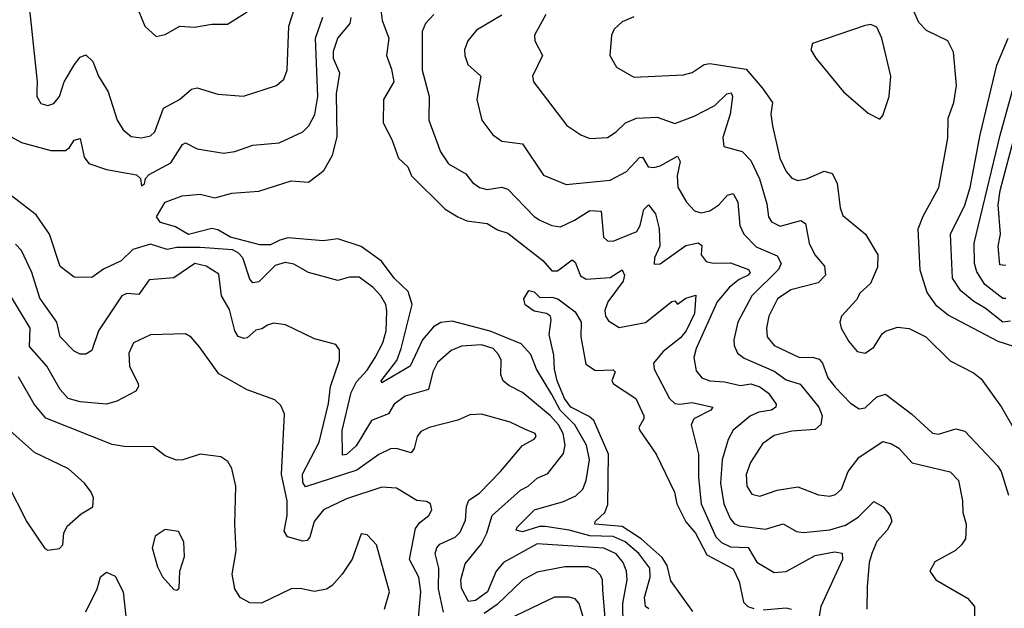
# Model space of a CAD drawing. Extents: x 1443846 to 1577407, y 839182 to 927291.
# Tile 63 of 256: x 1490289 to 1493650, y 860228 to 862238. Entities that reach past the tile are written whole.
import ezdxf

# ---------------------------------------------------------------- set-up
doc = ezdxf.new("R2010")
doc.units = 0

msp = doc.modelspace()

# ---------------------------------------------------------------- linework, layer by layer
at = {"layer": '0CON20XD'}
for points in [[(1490321.8, 862271.8), (1490348.5, 862025), (1490346.8, 861993.2), (1490347.1, 861975), (1490361.1, 861951.1), (1490385, 861944.4), (1490405, 861951.4), (1490424.4, 861975), (1490440.8, 862025), (1490475.4, 862085), (1490495, 862109.1), (1490515, 862117.5), (1490538.8, 862095), (1490557.7, 862045), (1490591, 861991), (1490621.8, 861895), (1490641.9, 861861.9), (1490669.3, 861839.3), (1490705, 861834.4), (1490735, 861841.1), (1490750, 861855), (1490779.5, 861935), (1490834.5, 861965), (1490875, 862000), (1490895, 862004.5), (1490965, 861983.5), (1491053, 861977), (1491165, 862013.1), (1491190.6, 862035), (1491201.5, 862065), (1491207.4, 862215), (1491235.7, 862304.3)], [(1491519.1, 862289.1), (1491526.7, 862235), (1491549.1, 862175), (1491541.4, 862115), (1491558.3, 862068.3), (1491565.8, 862025), (1491530.8, 861965), (1491530, 861885), (1491559.1, 861829.1), (1491581.5, 861765), (1491613.8, 861735), (1491626.7, 861705), (1491741.2, 861591.2), (1491784.7, 861564.7), (1491815, 861551.1), (1491885, 861542.4), (1491920, 861520), (1491955, 861509.2), (1492074.4, 861415), (1492105, 861380.5), (1492125, 861380.8), (1492175, 861418.1), (1492185, 861410), (1492203, 861363), (1492222.3, 861352.3), (1492305, 861357.6), (1492345, 861383.8), (1492353.9, 861365), (1492349.2, 861345), (1492296.1, 861275), (1492286.2, 861245), (1492289.1, 861225), (1492299.1, 861209.1), (1492335, 861186.7), (1492425, 861203.6), (1492515, 861275.8), (1492525, 861277.5), (1492535, 861266.7), (1492562.9, 861287.1), (1492597.3, 861297.3), (1492592.7, 861235), (1492563.8, 861175), (1492545, 861151), (1492486, 861105), (1492452.8, 861065), (1492454.6, 861045), (1492506.8, 860945), (1492525, 860927.2), (1492542.5, 860925)], [(1493765, 861096.2), (1493629.4, 861139.4), (1493458.5, 861228.5), (1493419.4, 861259.4), (1493386.7, 861306.7), (1493362.7, 861382.7), (1493356.4, 861523.6), (1493372.7, 861567.3), (1493426.5, 861665), (1493457.1, 861832.9), (1493458.7, 861901.3), (1493477.7, 861955), (1493486.7, 862013.3), (1493477, 862127), (1493457.5, 862165), (1493385, 862200.8), (1493358.1, 862228.1), (1493327.4, 862297.4)], [(1490247.3, 861845), (1490295, 861818.3), (1490395, 861790.5), (1490445, 861790.5), (1490459.1, 861800.9), (1490475, 861826.5), (1490495, 861832), (1490508.3, 861768.3), (1490525, 861747.1), (1490585, 861726.7), (1490687.6, 861707.6), (1490701.2, 861695), (1490705, 861670), (1490715, 861677.5), (1490718, 861695), (1490730.6, 861709.4), (1490805, 861748.5), (1490845, 861811.1), (1490855, 861816.9), (1490895, 861797.1), (1490985, 861781.8), (1491022.7, 861787.3), (1491085, 861809.6), (1491175, 861817.1), (1491255.6, 861855), (1491275.4, 861875), (1491296.6, 861913.4), (1491306.7, 861975), (1491299, 862175), (1491323.4, 862246.6)], [(1490696, 862265), (1490716, 862215), (1490755, 862180), (1490785, 862187.5), (1490835, 862215.6), (1490885, 862211.8), (1490945, 862222.2), (1490998, 862222), (1491065, 862264.3)], [(1492436.6, 860226.6), (1492424.8, 860234.8), (1492421.5, 860265), (1492441.5, 860335), (1492439.5, 860365), (1492402.2, 860415), (1492355.9, 860455), (1492315, 860473.2), (1492235, 860476), (1492165.1, 860495.1), (1492083, 860507), (1492062.9, 860507.1), (1492005, 860489.1), (1491984, 860495), (1491987.1, 860505), (1492046.5, 860565), (1492145, 860592.6), (1492187.9, 860612.1), (1492210.9, 860635), (1492222.5, 860665), (1492234.5, 860735), (1492223.9, 860785), (1492184, 860855), (1492133.5, 860905), (1492105, 860958.5), (1492053, 861045), (1492033.6, 861095), (1492000.8, 861130.8), (1491895, 861173.9), (1491765, 861208.6), (1491726.6, 861203.4), (1491701.2, 861188.8), (1491663.6, 861145), (1491621.4, 861055), (1491525, 860998), (1491522.7, 861005), (1491576.2, 861073.8), (1491590.7, 861115), (1491628.1, 861265), (1491615, 861309.4), (1491566.7, 861355), (1491523.7, 861413.7), (1491455, 861463.3), (1491375, 861489.2), (1491325, 861482.4), (1491205, 861493.2), (1491177.2, 861485), (1491145, 861468.9), (1491108.7, 861468.7), (1491008.5, 861495), (1490965, 861520.2), (1490945, 861525.3), (1490864.8, 861504.8), (1490820.8, 861530.8), (1490770, 861545), (1490756.1, 861565), (1490785.7, 861615), (1490843.9, 861636.1), (1490905, 861641.9), (1490955, 861630), (1491012.5, 861645), (1491105, 861652.7), (1491215, 861687.2), (1491275, 861683.3), (1491327, 861723), (1491356.5, 861775), (1491372.2, 861837.8), (1491370.2, 861985), (1491381.2, 862055), (1491360.2, 862105), (1491359.5, 862130.5), (1491375, 862174.1), (1491417.3, 862225), (1491420, 862245)], [(1491702.5, 862255), (1491673.6, 862225), (1491662.3, 862197.7), (1491663.2, 862065), (1491686.2, 861975), (1491685.4, 861895), (1491725, 861786), (1491752.5, 861745), (1491811.6, 861711.6), (1491835, 861681.8), (1491858.6, 861665), (1491885, 861657.5), (1491935, 861665.3), (1491955, 861658.8), (1492045, 861565.4), (1492065, 861552.8), (1492105, 861534.6), (1492135, 861530), (1492183.3, 861553.3), (1492235, 861586.6), (1492273.5, 861583.5), (1492281.8, 861495), (1492295, 861482.5), (1492315, 861482), (1492395.3, 861515), (1492407.5, 861535), (1492420, 861590), (1492435, 861605.3), (1492459.3, 861575), (1492472.3, 861525), (1492474.2, 861465), (1492455.6, 861425), (1492455, 861403.3), (1492475, 861404.3), (1492563.3, 861466.7), (1492605, 861475.7), (1492617.3, 861467.3), (1492615.4, 861435), (1492632.6, 861412.6), (1492656.3, 861406.3), (1492715, 861407.5), (1492777.3, 861385), (1492782.9, 861375), (1492776.1, 861365), (1492745, 861351), (1492711.6, 861325), (1492670.2, 861275), (1492598.2, 861115), (1492590, 861085), (1492598.5, 861038.5), (1492618.1, 861015), (1492644.3, 861004.3), (1492695, 861001.5), (1492749.4, 860989.4), (1492785, 860994.3), (1492815, 860984.3), (1492845, 860962.8), (1492871.1, 860925), (1492869.6, 860915), (1492855.8, 860905), (1492811.9, 860898.1), (1492783.9, 860885), (1492724, 860836), (1492707.1, 860805), (1492686.9, 860735), (1492681.5, 860655), (1492692.3, 860585), (1492713.8, 860535), (1492728.3, 860518.3), (1492745, 860510.2), (1492835, 860498.6), (1492895, 860516.9), (1492940.8, 860490.8), (1492965, 860487.2), (1493055, 860496.7), (1493107.7, 860512.3), (1493151, 860539), (1493205, 860592.5), (1493237.1, 860575), (1493260.8, 860545), (1493266, 860525), (1493250.8, 860495), (1493215, 860456.5), (1493198, 860415), (1493189.3, 860385), (1493181.7, 860301.7), (1493180.8, 860225)], [(1491935, 862252.8), (1491848, 862202), (1491818.8, 862165), (1491807.7, 862135), (1491807.9, 862115), (1491819.1, 862085), (1491863.3, 862045), (1491849.3, 861965), (1491866.4, 861895), (1491904, 861844), (1491935, 861822.7), (1492005, 861813.6), (1492077.3, 861707.3), (1492154.7, 861674.7), (1492305, 861689.7), (1492360.3, 861719.7), (1492405, 861766.7), (1492415, 861768.1), (1492434.2, 861735), (1492453.1, 861733.1), (1492475, 861738.6), (1492535, 861771.5), (1492543.6, 861753.6), (1492533, 861705), (1492535.3, 861665.3), (1492565, 861614.3), (1492592.5, 861585), (1492615, 861577.7), (1492645, 861584.7), (1492675.4, 861605), (1492705, 861638.2), (1492725, 861644.5), (1492740, 861615), (1492747.4, 861535), (1492760.4, 861505), (1492802.5, 861462.5), (1492875, 861430.9), (1492888.6, 861405), (1492879.2, 861385), (1492788.4, 861295), (1492740.8, 861205), (1492726.5, 861145), (1492728, 861125), (1492739.5, 861099.5), (1492762.3, 861082.3), (1492865, 861038), (1492905, 861008.1), (1492953.7, 860993.7), (1493017.4, 860915), (1493028.8, 860885), (1493023.9, 860856.1), (1493005, 860838.8), (1492925, 860832.6), (1492865, 860817.9), (1492825, 860789.2), (1492784, 860726), (1492768.8, 860685), (1492770.7, 860645), (1492788.1, 860618.1), (1492815, 860611.6), (1492875, 860631.3), (1492945, 860642.8), (1493015.3, 860615.3), (1493055, 860611.6), (1493073.6, 860616.4), (1493093.8, 860635), (1493117.5, 860695), (1493155, 860744.5), (1493235, 860797.7), (1493265, 860790), (1493290.5, 860775), (1493335.7, 860725), (1493407.6, 860707.6), (1493465, 860694.5), (1493493.3, 860665), (1493507.7, 860595), (1493508.5, 860555), (1493519.6, 860515), (1493518.8, 860485), (1493517.3, 860465), (1493504.4, 860445), (1493483.9, 860426.1), (1493412.9, 860387.1), (1493395.7, 860355), (1493416.9, 860325), (1493525, 860262.5), (1493548.8, 860235), (1493549.4, 860065)], [(1492085, 862255.6), (1492046.7, 862185), (1492047.1, 862165), (1492073.1, 862115), (1492040, 862045), (1492042.5, 862025), (1492156.7, 861876.7), (1492204.7, 861844.7), (1492235, 861832.5), (1492295, 861835.5), (1492325, 861854.5), (1492356.5, 861885), (1492395, 861901.4), (1492465, 861905.3), (1492525, 861883.2), (1492591.3, 861908.7), (1492662.1, 861945), (1492703.2, 861985), (1492718, 861988), (1492721.7, 861975), (1492714.5, 861915.5), (1492688.8, 861835), (1492693.1, 861805), (1492755, 861787.7), (1492785, 861757.3), (1492814.8, 861694.8), (1492838.9, 861608.9), (1492844.7, 861565), (1492855, 861547.3), (1492885, 861532.7), (1492955, 861552.5), (1492971.3, 861541.3), (1492984.1, 861475), (1493003.8, 861435), (1493036.3, 861396.3), (1493039.6, 861365), (1493015, 861339.7), (1492921.4, 861315), (1492876.1, 861285), (1492845.7, 861225), (1492838.6, 861185), (1492840.4, 861155), (1492864.4, 861125), (1492950.8, 861085), (1492995, 861085.2), (1493018.2, 861078.2), (1493029.8, 861065), (1493047.9, 861015), (1493073, 860983), (1493125, 860928.2), (1493155, 860909.1), (1493175, 860912.1), (1493215, 860950.5), (1493245, 860958.8), (1493335, 860890.6), (1493405, 860825.6), (1493425, 860822.5), (1493485, 860840.4), (1493515, 860832.9), (1493627.3, 860715), (1493639.1, 860695), (1493664.4, 860615)], [(1492385, 862247.8), (1492345, 862230), (1492318.6, 862205), (1492308.6, 862185), (1492303.3, 862115), (1492325.9, 862075.9), (1492385, 862040.9), (1492555, 862049.4), (1492585, 862057.8), (1492625, 862084.4), (1492645, 862088.5), (1492768.9, 862068.9), (1492823.6, 862005), (1492858.5, 861955), (1492852.9, 861915), (1492859.1, 861875), (1492884.2, 861765), (1492905, 861718.9), (1492925, 861696.9), (1492945, 861688.9), (1492975, 861694.5), (1493035, 861720), (1493062.1, 861712.1), (1493079.4, 861679.4), (1493090, 861595), (1493098.9, 861568.9), (1493175.8, 861505.8), (1493217.9, 861435), (1493216.7, 861393.3), (1493193.5, 861336.5), (1493158.5, 861305), (1493145, 861281.4), (1493094.2, 861225), (1493089.2, 861205), (1493092.9, 861185), (1493119.1, 861139.1), (1493148, 861105), (1493175, 861098.9), (1493205, 861119.4), (1493233.1, 861165), (1493245, 861174.4), (1493285, 861188.1), (1493325, 861183.1), (1493382, 861155), (1493465, 861072.9), (1493545, 861032.5), (1493571.1, 861011.1), (1493641.1, 860915), (1493685, 860838.1)], [(1493225, 861897.5), (1493235, 861910), (1493257.1, 861975), (1493262.5, 862045), (1493232.2, 862175), (1493215, 862212), (1493195, 862220.6), (1493175, 862217.5), (1492995, 862155.8), (1492990, 862135), (1493006.4, 862106.4), (1493101.2, 861991.2), (1493185, 861918.8), (1493225, 861897.5)], [(1493671.3, 861208.7), (1493645, 861205.2), (1493585, 861252.7), (1493545.6, 861275.6), (1493502, 861312), (1493473.1, 861355), (1493465.9, 861505), (1493515, 861604.5), (1493533.3, 861665), (1493567.2, 861845), (1493625, 862082.5), (1493662.9, 862175)], [(1493655, 861286), (1493645, 861285.8), (1493584.1, 861334.1), (1493556.4, 861376.4), (1493548.7, 861405), (1493547.7, 861475), (1493636.2, 861843.8), (1493692.3, 862045)], [(1493655, 861398.9), (1493635, 861400.8), (1493628.7, 861465), (1493637.5, 861505), (1493629.2, 861605), (1493635.6, 861655), (1493707.3, 861925)], [(1492348.8, 860168.8), (1492347.3, 860245), (1492362.3, 860325), (1492360.4, 860355), (1492348.5, 860385), (1492325, 860413.9), (1492283.5, 860433.5), (1492055, 860448.1), (1491940.2, 860385), (1491915.9, 860355), (1491886.2, 860285), (1491845, 860255.2), (1491821, 860251), (1491797.3, 860297.3), (1491795.2, 860325), (1491809.4, 860380.6), (1491865, 860448.2), (1491884.1, 860485), (1491901.9, 860545), (1491998.8, 860631.2), (1492025, 860645.3), (1492055, 860672.8), (1492091.5, 860688.5), (1492145, 860756.9), (1492151.1, 860785), (1492143.6, 860825), (1492128.7, 860855), (1492101.1, 860885), (1492005.2, 860965.2), (1491958.7, 860988.7), (1491939.5, 861005), (1491931.8, 861025), (1491932.3, 861075), (1491923.9, 861095), (1491905, 861114.7), (1491865, 861128), (1491796.6, 861123.4), (1491761.4, 861108.6), (1491715, 861067.7), (1491698.9, 861035), (1491684.7, 860975.3), (1491605, 860952.7), (1491567.7, 860925), (1491548.2, 860891.8), (1491490.3, 860869.7), (1491436.9, 860783.1), (1491405, 860753.8), (1491390.7, 860750.7), (1491389.7, 860835), (1491420.8, 860965), (1491438.3, 861001.7), (1491475, 861041.6), (1491502.7, 861085), (1491528, 861135), (1491539.5, 861175), (1491542.7, 861242.7), (1491538.2, 861265), (1491521.6, 861295), (1491495, 861323.1), (1491448.2, 861358.2), (1491415, 861358.5), (1491375, 861346.9), (1491275, 861374.6), (1491225, 861402.7), (1491195, 861409.2), (1491161.3, 861398.7), (1491105, 861342.9), (1491085, 861339.1), (1491075, 861351.9), (1491050.3, 861425), (1491035, 861441.7), (1491015, 861451.5), (1490905, 861459.6), (1490825, 861459.5), (1490792.7, 861452.7), (1490735, 861470.8), (1490675, 861453.5), (1490635, 861414.4), (1490575, 861385.6), (1490535, 861357.1), (1490475, 861358.1), (1490427.4, 861395), (1490390.2, 861505), (1490345, 861571.8), (1490240.9, 861650.9)], [(1491736, 860215), (1491718.7, 860295), (1491719.4, 860365), (1491707.6, 860415), (1491712.6, 860435), (1491722.6, 860447.4), (1491775, 860471.6), (1491792.3, 860487.7), (1491810.3, 860529.7), (1491814, 860576), (1491822.5, 860597.5), (1491858.1, 860621.9), (1491930, 860695), (1492005, 860784.4), (1492045, 860806), (1492051.4, 860815), (1492048.6, 860825), (1492015, 860838.8), (1491963.5, 860863.5), (1491865, 860891.2), (1491825, 860888.5), (1491785, 860870.4), (1491686.2, 860845), (1491658.3, 860831.7), (1491645.4, 860815), (1491635.8, 860774.2), (1491625, 860759.4), (1491575, 860773.4), (1491555, 860773.2), (1491515, 860753.2), (1491440.2, 860699.8), (1491265, 860642.7), (1491255, 860657.8), (1491253.9, 860686.1), (1491311.6, 860795), (1491342.8, 860927.2), (1491350.2, 860985), (1491380.8, 861075), (1491380.6, 861110.6), (1491368.5, 861128.5), (1491295, 861148.6), (1491196.4, 861196.4), (1491155, 861201.9), (1491134.7, 861195.3), (1491115, 861182.2), (1491095, 861178.1), (1491065, 861152.1), (1491055, 861148.8), (1491035, 861156.5), (1491023, 861175), (1491005, 861248.6), (1490977.7, 861295), (1490968.4, 861368.4), (1490925, 861396.6), (1490886.7, 861405), (1490815, 861356.8), (1490730.4, 861349.6), (1490695, 861299.6), (1490655, 861302.9), (1490637.5, 861295), (1490557.7, 861175), (1490535, 861108), (1490515, 861095.6), (1490495, 861095.5), (1490475, 861106.5), (1490426.9, 861155), (1490415.6, 861205), (1490357.3, 861287.3), (1490330.3, 861375), (1490295, 861450), (1490275, 861471.1)], [(1491640.6, 860095), (1491657.9, 860285), (1491651.2, 860335), (1491619.1, 860395), (1491639.8, 860500.2), (1491655, 860521.5), (1491685.6, 860545), (1491695.4, 860564.6), (1491691.4, 860585), (1491677.1, 860592.9), (1491645, 860596.2), (1491575, 860638), (1491525, 860641.4), (1491405, 860602.5), (1491325.5, 860565), (1491294, 860525), (1491279, 860471), (1491270, 860460), (1491255, 860457.5), (1491202.6, 860472.6), (1491192.1, 860492.1), (1491201.8, 860545), (1491202, 860595), (1491182.9, 860685), (1491192.5, 860892.5), (1491180.2, 860920.2), (1491160, 860940), (1491065, 860974.5), (1490968.6, 861028.6), (1490901.5, 861121.5), (1490874.1, 861154.1), (1490855.3, 861165.3), (1490735, 861161.5), (1490677.8, 861135), (1490661.2, 861098.8), (1490663.1, 861055), (1490693.5, 860995), (1490694.4, 860985), (1490685, 860970), (1490620, 860935), (1490585, 860924.6), (1490495, 860933.2), (1490454.5, 860945), (1490427.3, 860975), (1490381.2, 861055), (1490322.5, 861122.5), (1490324.7, 861185), (1490237.7, 861327.7)], [(1492586.9, 860216.9), (1492511.9, 860321.9), (1492499.7, 860375), (1492482, 860402), (1492410.3, 860465), (1492345, 860507), (1492252.2, 860515), (1492253.5, 860525), (1492286.2, 860555), (1492297, 860583), (1492299.2, 860755), (1492249.3, 860869.3), (1492233.4, 860883.4), (1492170.2, 860915), (1492148.6, 860945), (1492123.8, 861005), (1492114.9, 861045), (1492112.7, 861092.7), (1492096.7, 861163.3), (1492103, 861213), (1492101.2, 861225), (1492086.7, 861235), (1492045, 861242.5), (1492014.4, 861264.4), (1492010, 861285), (1492026.7, 861313.3), (1492045, 861308.5), (1492065, 861289.1), (1492105, 861290.5), (1492125.6, 861285), (1492185, 861240.5), (1492205.4, 861205), (1492204.5, 861154.5), (1492221.8, 861061.8), (1492255, 861040), (1492315, 861041.9), (1492321.9, 861035), (1492310.4, 861005), (1492316.5, 860995), (1492392.5, 860945), (1492419.6, 860885), (1492420, 860875), (1492402.9, 860845), (1492405.5, 860835), (1492461.5, 860755), (1492523.8, 860625), (1492532.1, 860585), (1492563.2, 860523.2), (1492595.5, 860485), (1492635, 860410.4), (1492725, 860362.7), (1492745, 860319.6), (1492759.8, 860249.8), (1492774.4, 860235), (1492795, 860228.1)], [(1491533.9, 860225), (1491551.1, 860285), (1491506.7, 860445), (1491475, 860478.8), (1491455, 860482.5), (1491424.1, 860395.9), (1491390, 860345), (1491355, 860306.2), (1491336.1, 860293.9), (1491295, 860285.4), (1491245.9, 860295.9), (1491215, 860294.6), (1491113.9, 860246.1), (1491075, 860247.3), (1491041.9, 860265), (1491023.1, 860295), (1491014.4, 860345), (1491028.2, 860425), (1491023.2, 860515), (1491026.7, 860645), (1491013.1, 860705), (1490999.8, 860729.8), (1490975, 860745.7), (1490905, 860754.3), (1490845.4, 860734.6), (1490823.6, 860733.6), (1490785, 860749.2), (1490745, 860779.4), (1490645, 860780.9), (1490605, 860787.7), (1490377.5, 860877.5), (1490337.8, 860925), (1490285, 861018.5)], [(1492542.5, 860925), (1492585, 860930.7), (1492655.6, 860915), (1492648.5, 860905), (1492590, 860875), (1492581.5, 860855), (1492606.1, 860755), (1492606.1, 860675), (1492615.6, 860585), (1492665, 860472.5), (1492685, 860452.8), (1492715, 860437.7), (1492775.5, 860435.5), (1492805, 860385.4), (1492865, 860350.4), (1492905, 860353.6), (1493005, 860408.5), (1493070.7, 860420.7), (1493096.4, 860416.4), (1493097.3, 860395), (1493023.3, 860235), (1493017.5, 860195)], [(1490385, 860426.7), (1490425, 860432.5), (1490436.2, 860445), (1490439.2, 860485), (1490450.9, 860509.1), (1490498.7, 860551.3), (1490538.8, 860575), (1490540.8, 860605), (1490532.5, 860625), (1490510, 860655), (1490455, 860704.4), (1490339.8, 860759.8), (1490244.6, 860844.6)], [(1490245.5, 860655.5), (1490313, 860523), (1490375, 860432.5), (1490385, 860426.7)], [(1490825, 860290), (1490833, 860297), (1490835.6, 860355), (1490851.9, 860405), (1490849.2, 860455), (1490830.5, 860490.5), (1490785, 860497.1), (1490751.2, 860475), (1490740.8, 860435), (1490759.5, 860369.5), (1490775.8, 860335.8), (1490815, 860292.5), (1490825, 860290)], [(1492299.3, 860059.3), (1492279.9, 860290.1), (1492278.9, 860325), (1492272, 860342), (1492255, 860359.7), (1492229.9, 860369.9), (1492150.3, 860369.7), (1492055, 860352.1), (1492005, 860324.5), (1491919.1, 860240.9), (1491875, 860210.4)], [(1490515, 860216.4), (1490553.5, 860295), (1490565, 860336), (1490585, 860351.9), (1490615, 860337.5), (1490642.4, 860285), (1490650.6, 860200.6)], [(1492219.2, 860175), (1492198.4, 860245), (1492185, 860260.8), (1492165, 860266.9), (1492115, 860265.8), (1491955, 860190.2)], [(1492827.1, 860222.9), (1492905, 860229.5), (1492923.3, 860225)]]:
    msp.add_lwpolyline(points, dxfattribs=at)

doc.saveas('drawing.dxf')
